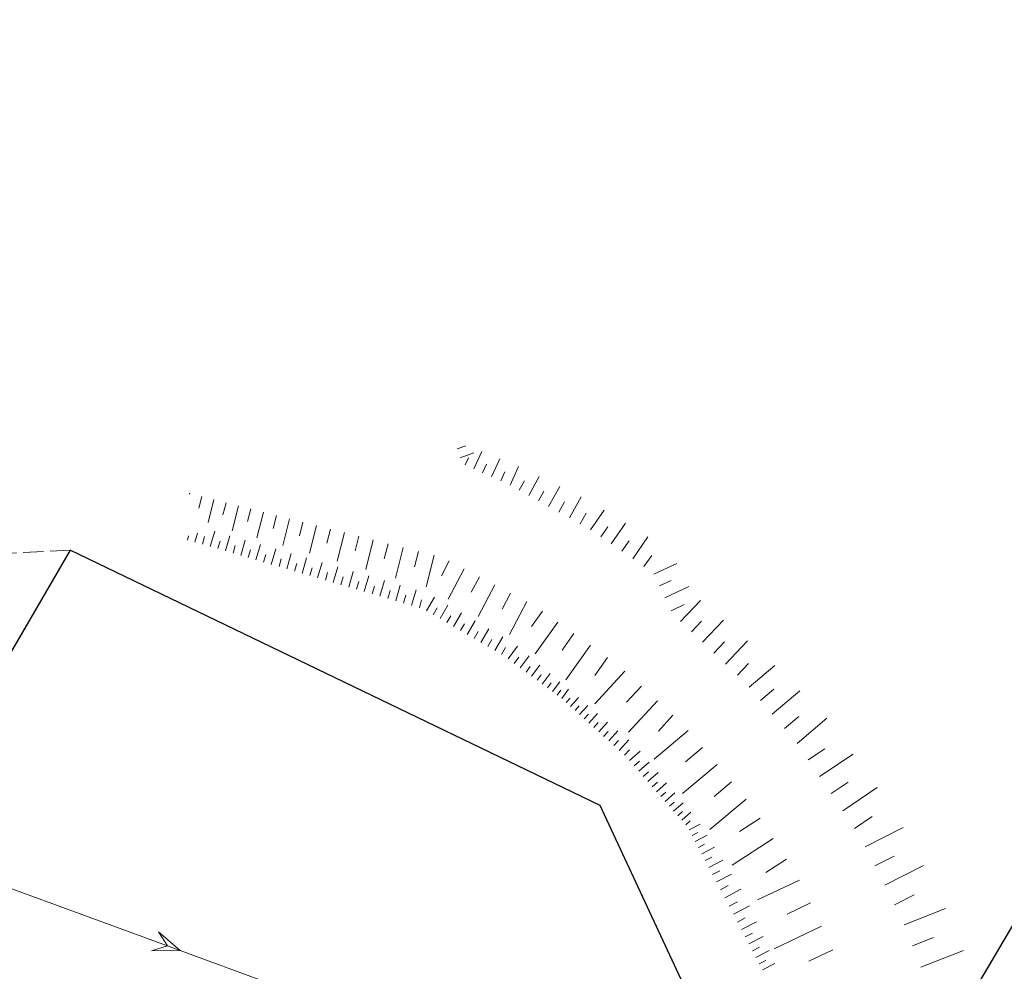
# Model space of a CAD drawing. Header units: metres. Extents: x 8430084 to 8437887, y 5768320 to 5771876.
# Tile 9 of 50: x 8433172 to 8433246, y 5770602 to 5770673. Entities that reach past the tile are written whole.
import ezdxf

# ---------------------------------------------------------------- set-up
doc = ezdxf.new("R2010")
doc.units = ezdxf.units.M
doc.header["$MEASUREMENT"] = 0
for name, pattern in [('2_1', [0]), ('2_OTRK', [1.75, 1.25, -0.5]), ('4_SUEP_A', [0]), ('GDE', [0]), ('GUK', [2, 1.5, -0.5]), ('GUZ', [1, 0.5, -0.5])]:
    doc.linetypes.add(name, pattern=pattern)
for name, color, linetype, lineweight in [('Dzialki', 4, 'GDE', 30), ('OTR_L_1', 252, '2_OTRK', 18), ('SUEP_L_0', 1, '4_SUEP_A', 18), ('Uzytki', 253, 'GUZ', 18)]:
    doc.layers.add(name, color=color, linetype=linetype, lineweight=lineweight)
doc.layers.add('Kontury', color=7, linetype='GUK', lineweight=18, true_color=0x008000)

msp = doc.modelspace()

# ---------------------------------------------------------------- linework, layer by layer
at = {"layer": 'Dzialki'}
for p, q in [((8433322.83, 5770735.2), (8433231.59, 5770580.35)), ((8433176.26, 5770633.46), (8432963.71, 5770268.48)), ((8433215.71, 5770614.43), (8433176.26, 5770633.46)), ((8433231.59, 5770580.35), (8433215.71, 5770614.43))]:
    msp.add_line(p, q, dxfattribs=at)
at = {"layer": 'Kontury'}
for p, q in [((8433176.26, 5770633.46), (8433117.34, 5770630.24)), ((8433215.71, 5770614.43), (8433176.26, 5770633.46)), ((8433231.59, 5770580.35), (8433215.71, 5770614.43))]:
    msp.add_line(p, q, dxfattribs=at)
at = {"layer": 'OTR_L_1', "linetype": '2_1'}
for p, q in [((8433205.062, 5770640.988), (8433205.721, 5770641.223)), ((8433205.297, 5770640.33), (8433206.308, 5770640.69)), ((8433205.671, 5770639.8), (8433205.907, 5770640.321)), ((8433206.314, 5770639.509), (8433206.896, 5770640.795)), ((8433207.636, 5770638.911), (8433208.24, 5770640.245)), ((8433206.969, 5770639.213), (8433207.265, 5770639.867)), ((8433209.008, 5770638.29), (8433209.634, 5770639.674)), ((8433208.316, 5770638.603), (8433208.623, 5770639.283)), ((8433210.403, 5770637.529), (8433211.186, 5770638.939)), ((8433209.698, 5770637.92), (8433210.079, 5770638.605)), ((8433211.875, 5770636.712), (8433212.704, 5770638.204)), ((8433186.061, 5770637.442), (8433185.844, 5770636.586)), ((8433186.961, 5770637.215), (8433186.529, 5770635.503)), ((8433211.129, 5770637.126), (8433211.531, 5770637.851)), ((8433213.433, 5770635.847), (8433214.31, 5770637.427)), ((8433187.862, 5770636.987), (8433187.63, 5770636.073)), ((8433188.776, 5770636.756), (8433188.305, 5770634.896)), ((8433189.706, 5770636.52), (8433189.467, 5770635.574)), ((8433212.643, 5770636.285), (8433213.069, 5770637.053)), ((8433190.652, 5770636.281), (8433190.165, 5770634.356)), ((8433191.614, 5770636.037), (8433191.367, 5770635.059)), ((8433192.593, 5770635.79), (8433192.089, 5770633.799)), ((8433214.229, 5770635.405), (8433214.671, 5770636.201)), ((8433215.006, 5770634.964), (8433216.021, 5770636.436)), ((8433193.588, 5770635.538), (8433193.332, 5770634.525)), ((8433194.601, 5770635.281), (8433194.08, 5770633.222)), ((8433195.631, 5770635.021), (8433195.366, 5770633.973)), ((8433215.761, 5770634.444), (8433216.281, 5770635.199)), ((8433216.536, 5770633.91), (8433217.603, 5770635.459)), ((8433184.979, 5770634.185), (8433185.064, 5770634.513)), ((8433185.548, 5770634.037), (8433185.727, 5770634.724)), ((8433186.118, 5770633.89), (8433186.266, 5770634.459)), ((8433186.684, 5770633.729), (8433187.015, 5770634.858)), ((8433187.816, 5770633.396), (8433188.148, 5770634.529)), ((8433196.679, 5770634.756), (8433196.139, 5770632.625)), ((8433197.744, 5770634.486), (8433197.47, 5770633.402)), ((8433218.144, 5770632.801), (8433219.267, 5770634.431)), ((8433187.249, 5770633.563), (8433187.415, 5770634.128)), ((8433188.383, 5770633.23), (8433188.549, 5770633.797)), ((8433188.951, 5770633.063), (8433189.284, 5770634.199)), ((8433190.09, 5770632.729), (8433190.424, 5770633.869)), ((8433198.828, 5770634.212), (8433198.27, 5770632.007)), ((8433199.93, 5770633.933), (8433199.646, 5770632.811)), ((8433201.051, 5770633.649), (8433200.474, 5770631.368)), ((8433217.33, 5770633.363), (8433217.877, 5770634.157)), ((8433189.52, 5770632.896), (8433189.687, 5770633.465)), ((8433190.66, 5770632.562), (8433190.828, 5770633.132)), ((8433191.232, 5770632.394), (8433191.567, 5770633.537)), ((8433192.377, 5770632.058), (8433192.714, 5770633.204)), ((8433193.526, 5770631.721), (8433193.864, 5770632.871)), ((8433202.192, 5770633.36), (8433201.898, 5770632.2)), ((8433203.352, 5770633.067), (8433202.755, 5770630.707)), ((8433218.98, 5770632.226), (8433219.556, 5770633.061)), ((8433191.804, 5770632.226), (8433191.972, 5770632.798)), ((8433192.951, 5770631.889), (8433193.12, 5770632.464)), ((8433194.102, 5770631.552), (8433194.271, 5770632.128)), ((8433194.679, 5770631.383), (8433195.017, 5770632.536)), ((8433195.835, 5770631.043), (8433196.174, 5770632.2)), ((8433204.487, 5770632.649), (8433203.904, 5770631.542)), ((8433219.714, 5770631.657), (8433221.416, 5770632.463)), ((8433195.256, 5770631.213), (8433195.426, 5770631.791)), ((8433196.414, 5770630.873), (8433196.584, 5770631.453)), ((8433196.994, 5770630.703), (8433197.334, 5770631.863)), ((8433198.157, 5770630.362), (8433198.498, 5770631.526)), ((8433205.594, 5770632.067), (8433204.406, 5770629.809)), ((8433206.723, 5770631.473), (8433206.117, 5770630.322)), ((8433197.575, 5770630.533), (8433197.746, 5770631.114)), ((8433198.74, 5770630.191), (8433198.911, 5770630.774)), ((8433199.323, 5770630.02), (8433199.666, 5770631.187)), ((8433200.493, 5770629.676), (8433200.837, 5770630.847)), ((8433207.875, 5770630.868), (8433206.639, 5770628.518)), ((8433220.126, 5770630.789), (8433220.994, 5770631.2)), ((8433220.545, 5770629.903), (8433222.316, 5770630.743)), ((8433199.908, 5770629.848), (8433200.079, 5770630.433)), ((8433201.079, 5770629.504), (8433201.251, 5770630.091)), ((8433201.667, 5770629.332), (8433202.011, 5770630.506)), ((8433202.788, 5770628.937), (8433203.374, 5770629.942)), ((8433209.049, 5770630.25), (8433208.419, 5770629.052)), ((8433202.255, 5770629.16), (8433202.427, 5770629.748)), ((8433203.795, 5770628.349), (8433204.384, 5770629.358)), ((8433210.247, 5770629.62), (8433208.962, 5770627.176)), ((8433221.006, 5770628.932), (8433221.976, 5770629.393)), ((8433221.706, 5770628.126), (8433223.194, 5770629.701)), ((8433203.291, 5770628.643), (8433203.585, 5770629.147)), ((8433204.301, 5770628.054), (8433204.596, 5770628.56)), ((8433204.807, 5770627.759), (8433205.398, 5770628.772)), ((8433211.429, 5770628.912), (8433210.611, 5770627.768)), ((8433205.315, 5770627.463), (8433205.611, 5770627.97)), ((8433205.823, 5770627.166), (8433206.417, 5770628.183)), ((8433212.573, 5770628.094), (8433210.875, 5770625.717)), ((8433222.513, 5770627.364), (8433223.275, 5770628.171)), ((8433223.339, 5770626.584), (8433224.899, 5770628.236)), ((8433206.333, 5770626.869), (8433206.63, 5770627.378)), ((8433206.843, 5770626.571), (8433207.439, 5770627.592)), ((8433207.867, 5770625.973), (8433208.465, 5770626.998)), ((8433213.762, 5770627.245), (8433212.88, 5770626.011)), ((8433207.355, 5770626.272), (8433207.653, 5770626.784)), ((8433208.869, 5770625.348), (8433209.567, 5770626.293)), ((8433214.996, 5770626.363), (8433213.165, 5770623.801)), ((8433224.185, 5770625.785), (8433224.984, 5770626.631)), ((8433225.051, 5770624.967), (8433226.687, 5770626.7)), ((8433208.381, 5770625.674), (8433208.68, 5770626.187)), ((8433209.77, 5770624.682), (8433210.426, 5770625.569)), ((8433209.327, 5770625.01), (8433209.665, 5770625.468)), ((8433210.2, 5770624.364), (8433210.518, 5770624.794)), ((8433210.617, 5770624.056), (8433211.233, 5770624.889)), ((8433216.277, 5770625.448), (8433215.327, 5770624.118)), ((8433225.938, 5770624.129), (8433226.776, 5770625.016)), ((8433226.812, 5770623.238), (8433228.713, 5770624.861)), ((8433211.021, 5770623.757), (8433211.32, 5770624.161)), ((8433211.412, 5770623.468), (8433211.991, 5770624.25)), ((8433217.565, 5770624.445), (8433215.311, 5770622.005)), ((8433211.792, 5770623.187), (8433212.072, 5770623.566)), ((8433212.159, 5770622.915), (8433212.703, 5770623.65)), ((8433218.785, 5770623.318), (8433217.686, 5770622.128)), ((8433212.516, 5770622.651), (8433212.779, 5770623.008)), ((8433212.861, 5770622.396), (8433213.372, 5770623.087)), ((8433227.655, 5770622.25), (8433228.643, 5770623.093)), ((8433228.531, 5770621.225), (8433230.582, 5770622.976)), ((8433213.187, 5770622.109), (8433213.478, 5770622.431)), ((8433213.514, 5770621.813), (8433214.107, 5770622.468)), ((8433213.847, 5770621.511), (8433214.149, 5770621.844)), ((8433214.187, 5770621.203), (8433214.802, 5770621.882)), ((8433219.976, 5770622.219), (8433217.831, 5770619.896)), ((8433214.532, 5770620.89), (8433214.845, 5770621.236)), ((8433214.884, 5770620.571), (8433215.522, 5770621.275)), ((8433221.137, 5770621.146), (8433220.054, 5770619.973)), ((8433215.243, 5770620.247), (8433215.567, 5770620.605)), ((8433215.608, 5770619.916), (8433216.269, 5770620.646)), ((8433229.44, 5770620.159), (8433230.506, 5770621.069)), ((8433230.385, 5770619.053), (8433232.599, 5770620.942)), ((8433215.979, 5770619.579), (8433216.316, 5770619.951)), ((8433216.358, 5770619.237), (8433217.043, 5770619.993)), ((8433222.273, 5770620.027), (8433219.728, 5770617.884)), ((8433216.743, 5770618.887), (8433217.092, 5770619.273)), ((8433217.135, 5770618.532), (8433217.846, 5770619.317)), ((8433217.535, 5770618.17), (8433217.897, 5770618.57)), ((8433217.896, 5770617.771), (8433218.706, 5770618.481)), ((8433223.345, 5770618.755), (8433222.067, 5770617.678)), ((8433231.218, 5770617.83), (8433232.445, 5770618.657)), ((8433232.059, 5770616.584), (8433234.552, 5770618.264)), ((8433218.246, 5770617.372), (8433218.645, 5770617.722)), ((8433218.591, 5770616.978), (8433219.379, 5770617.668)), ((8433224.421, 5770617.476), (8433221.854, 5770615.315)), ((8433218.932, 5770616.589), (8433219.32, 5770616.93)), ((8433219.267, 5770616.206), (8433220.034, 5770616.878)), ((8433219.598, 5770615.828), (8433219.976, 5770616.159)), ((8433219.925, 5770615.456), (8433220.67, 5770616.109)), ((8433225.502, 5770616.193), (8433224.212, 5770615.107)), ((8433232.912, 5770615.317), (8433234.179, 5770616.171)), ((8433220.247, 5770615.088), (8433220.615, 5770615.41)), ((8433220.565, 5770614.726), (8433221.29, 5770615.361)), ((8433233.78, 5770614.03), (8433236.355, 5770615.765)), ((8433220.878, 5770614.368), (8433221.236, 5770614.681)), ((8433221.187, 5770614.016), (8433221.892, 5770614.634)), ((8433226.587, 5770614.903), (8433223.89, 5770612.632)), ((8433221.492, 5770613.668), (8433221.84, 5770613.973)), ((8433221.793, 5770613.325), (8433222.478, 5770613.926)), ((8433222.089, 5770612.987), (8433222.427, 5770613.283)), ((8433222.355, 5770612.618), (8433223.166, 5770613.042)), ((8433227.621, 5770613.479), (8433226.104, 5770612.497)), ((8433234.662, 5770612.722), (8433235.97, 5770613.603)), ((8433222.575, 5770612.196), (8433222.997, 5770612.416)), ((8433235.451, 5770611.353), (8433238.272, 5770612.788)), ((8433222.804, 5770611.757), (8433223.682, 5770612.215)), ((8433228.603, 5770611.962), (8433225.543, 5770609.98)), ((8433223.043, 5770611.301), (8433223.499, 5770611.539)), ((8433223.29, 5770610.827), (8433224.239, 5770611.322)), ((8433223.548, 5770610.334), (8433224.041, 5770610.591)), ((8433223.816, 5770609.821), (8433224.842, 5770610.356)), ((8433229.594, 5770610.432), (8433228.051, 5770609.433)), ((8433236.176, 5770609.928), (8433237.601, 5770610.653)), ((8433224.094, 5770609.287), (8433224.628, 5770609.566)), ((8433236.908, 5770608.489), (8433239.786, 5770609.953)), ((8433224.384, 5770608.733), (8433225.493, 5770609.312)), ((8433230.568, 5770608.874), (8433227.442, 5770607.39)), ((8433224.685, 5770608.156), (8433225.262, 5770608.458)), ((8433224.998, 5770607.557), (8433226.197, 5770608.183)), ((8433225.324, 5770606.934), (8433225.947, 5770607.259)), ((8433231.378, 5770607.167), (8433229.645, 5770606.343)), ((8433237.647, 5770607.036), (8433239.101, 5770607.775)), ((8433225.639, 5770606.33), (8433226.846, 5770606.961)), ((8433238.36, 5770605.544), (8433241.445, 5770606.745)), ((8433225.944, 5770605.747), (8433226.527, 5770606.052)), ((8433226.238, 5770605.184), (8433227.365, 5770605.772)), ((8433232.202, 5770605.433), (8433228.68, 5770603.761)), ((8433226.523, 5770604.639), (8433227.067, 5770604.924)), ((8433226.797, 5770604.113), (8433227.849, 5770604.663)), ((8433238.97, 5770603.979), (8433240.534, 5770604.588)), ((8433227.063, 5770603.605), (8433227.571, 5770603.87)), ((8433227.319, 5770603.114), (8433228.302, 5770603.627)), ((8433233.037, 5770603.672), (8433231.249, 5770602.823)), ((8433239.588, 5770602.391), (8433242.763, 5770603.628)), ((8433227.567, 5770602.639), (8433228.042, 5770602.887)), ((8433227.807, 5770602.181), (8433228.724, 5770602.66))]:
    msp.add_line(p, q, dxfattribs=at)
msp.add_point((8433185.16, 5770637.67), dxfattribs=at)
at = {"layer": 'SUEP_L_0', "linetype": '4_SUEP_A'}
for p, q in [((8433170.361, 5770608.793), (8433184.444, 5770603.628)), ((8433182.825, 5770605.02), (8433184.444, 5770603.628)), ((8433182.825, 5770605.02), (8433183.505, 5770603.972)), ((8433183.505, 5770603.972), (8433182.308, 5770603.612)), ((8433184.444, 5770603.628), (8433182.308, 5770603.612)), ((8433184.444, 5770603.628), (8433198.527, 5770598.463))]:
    msp.add_line(p, q, dxfattribs=at)
at = {"layer": 'Uzytki'}
for p, q in [((8433176.26, 5770633.46), (8433117.34, 5770630.24)), ((8433215.71, 5770614.43), (8433176.26, 5770633.46)), ((8433231.59, 5770580.35), (8433215.71, 5770614.43))]:
    msp.add_line(p, q, dxfattribs=at)

doc.saveas('drawing.dxf')
